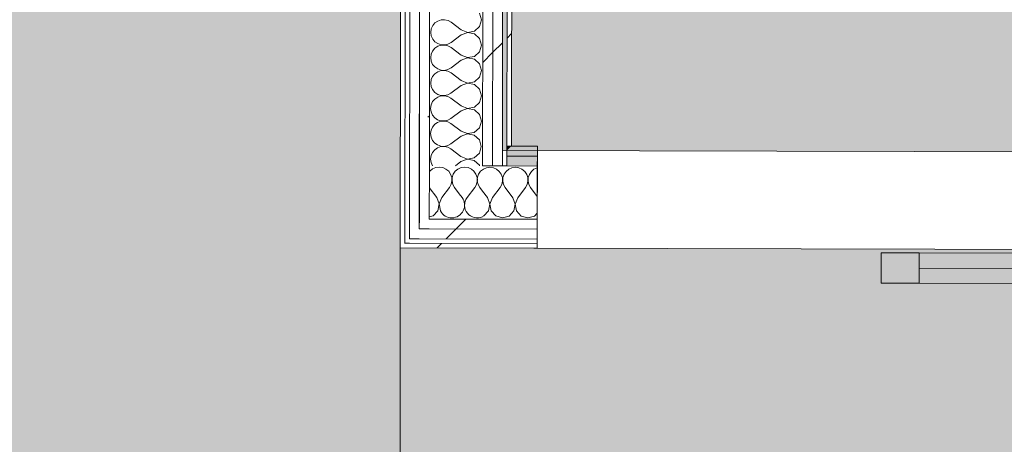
# Model space of a CAD drawing. Header units: millimetres. Extents: x -30280 to 19093, y -19247 to 4746.
# Tile 124 of 166: x -13590 to -12295, y -15689 to -15131. Entities that reach past the tile are written whole.
import ezdxf
from ezdxf.enums import TextEntityAlignment as Align

# ---------------------------------------------------------------- set-up
doc = ezdxf.new("R2010")
doc.units = ezdxf.units.MM
doc.header["$MEASUREMENT"] = 0
doc.linetypes.add('Wipeout_Contour', pattern=[1000, 0, -1000])
for name, color, linetype in [('Nuevo_05_AUX_Treball', 7, 'Continuous'), ('Nuevo_08_E_Envans secs', 7, 'Continuous'), ('Nuevo_Puertas Archicad', 7, 'Continuous')]:
    doc.layers.add(name, color=color, linetype=linetype)
for name, color, linetype, lineweight, true_color in [('Nuevo_05_AUX_Treball_Pluma_Nº__3', 7, 'Continuous', 5, 0xa4a4a4), ('Nuevo_08_E_Envans secs_Pluma_Nº__102', 7, 'Continuous', 5, 0xcccccc), ('Nuevo_08_E_Envans secs_Pluma_Nº__171', 171, 'Continuous', 13, 0xaaaaff), ('Nuevo_08_E_Envans secs_Pluma_Nº__177', 7, 'Continuous', 15, 0xf7e046), ('Nuevo_08_E_Envans secs_Pluma_Nº__79', 7, 'Continuous', 5, 0xaaffd5)]:
    doc.layers.add(name, color=color, linetype=linetype, lineweight=lineweight, true_color=true_color)
for name, color, linetype, lineweight in [('Nuevo_08_E_Envans secs_Pluma_Nº__1', 7, 'Continuous', 5), ('Nuevo_Puertas Archicad_Pluma_Nº__1', 7, 'Continuous', 5), ('Nuevo_Sellos de Zona Archicad_Pluma_Nº__1', 7, 'Continuous', 5)]:
    doc.layers.add(name, color=color, linetype=linetype, lineweight=lineweight)
doc.styles.add('Estilo_Generado_1', font='txt')
pattern_1 = [(45, (0, 0), (-183.8478, 183.8478), [195, -65]), (45, (7e-14, 183.85), (-183.8478, 183.8478), [195, -65])]

# ---------------------------------------------------------------- blocks, each defined once
blk = doc.blocks.new('Planta 1_Consulta_10_1', base_point=(-12911.4, -13510.1))
at = {"layer": 'Nuevo_05_AUX_Treball', "linetype": 'Continuous', "lineweight": 0, "true_color": 0xf0ffcc}
blk.add_hatch(color=254, dxfattribs=at).paths.add_polyline_path([(-12951.1, -12547.6), (-12955.2, -15302.9), (-10788.3, -15308.3), (-10784.2, -12547.6), (-10784, -12547.6), (-10784, -12339), (-12144.4, -12339), (-12145.2, -12550.7)])
at = {"layer": 'Nuevo_05_AUX_Treball_Pluma_Nº__3', "color": 253, "linetype": 'Continuous', "lineweight": 5, "true_color": 0xa4a4a4, "flags": 128}
blk.add_lwpolyline([(-12951.1, -12547.6), (-12955.2, -15302.9), (-10788.3, -15308.3), (-10784.2, -12547.6), (-10784, -12547.6), (-10784, -12339), (-12144.4, -12339), (-12145.2, -12550.7)], close=True, dxfattribs=at)
at = {"layer": 'Nuevo_Sellos de Zona Archicad_Pluma_Nº__1', "color": 7, "lineweight": 5, "style": 'Estilo_Generado_1'}
for tag, p in [('ROOM_NAME', (-12911.4, -13568.3)), ('ROOM_NUMBER', (-12911.4, -13792.7)), ('ROOM_AREA', (-12911.4, -14020))]:
    blk.add_attdef(tag, text='', height=120, dxfattribs=at).set_placement(p, align=Align.TOP_LEFT)
blk = doc.blocks.new('Planta 1_Sala d_Espera_11_1', base_point=(-17126.3, -15685.3))
at = {"layer": 'Nuevo_05_AUX_Treball', "linetype": 'Continuous', "lineweight": 0, "true_color": 0xf0ffcc}
blk.add_hatch(color=254, dxfattribs=at).paths.add_polyline_path([(-18761.4, -12339), (-18763.6, -16938), (-13089.4, -16938), (-13089.3, -15430.9), (-13084.7, -12339), (-14286.1, -12339), (-14286.1, -12404), (-17641.1, -12404), (-17641.1, -12339)])
at = {"layer": 'Nuevo_05_AUX_Treball_Pluma_Nº__3', "color": 253, "linetype": 'Continuous', "lineweight": 5, "true_color": 0xa4a4a4, "flags": 128}
blk.add_lwpolyline([(-18761.4, -12339), (-18763.6, -16938), (-13089.4, -16938), (-13089.3, -15430.9), (-13084.7, -12339), (-14286.1, -12339), (-14286.1, -12404), (-17641.1, -12404), (-17641.1, -12339)], close=True, dxfattribs=at)
at = {"layer": 'Nuevo_Sellos de Zona Archicad_Pluma_Nº__1', "color": 7, "lineweight": 5, "style": 'Estilo_Generado_1'}
for tag, p in [('ROOM_NAME', (-17126.3, -15743.4)), ('ROOM_NUMBER', (-17126.3, -15967.8)), ('ROOM_AREA', (-17126.3, -16195.2))]:
    blk.add_attdef(tag, text='', height=120, dxfattribs=at).set_placement(p, align=Align.TOP_LEFT)
blk = doc.blocks.new('Planta 1_Distribuïdor 1_14_1', base_point=(-8806.6, -15701.2))
at = {"layer": 'Nuevo_05_AUX_Treball', "linetype": 'Continuous', "lineweight": 0, "true_color": 0xf0ffcc}
blk.add_hatch(color=254, dxfattribs=at).paths.add_polyline_path([(-13089.3, -15430.9), (-13089.4, -16938), (-12936.6, -16938), (-12936.6, -16661), (-12309.2, -16661), (-12309.2, -16938), (-7420.9, -16938), (-7420.9, -16581), (-6964.9, -16581), (-6964.9, -16938), (-3949.3, -16961.4), (-3949.3, -15453.5)])
at = {"layer": 'Nuevo_05_AUX_Treball_Pluma_Nº__3', "color": 253, "linetype": 'Continuous', "lineweight": 5, "true_color": 0xa4a4a4, "flags": 128}
blk.add_lwpolyline([(-13089.3, -15430.9), (-13089.4, -16938), (-12936.6, -16938), (-12936.6, -16661), (-12309.2, -16661), (-12309.2, -16938), (-7420.9, -16938), (-7420.9, -16581), (-6964.9, -16581), (-6964.9, -16938), (-3949.3, -16961.4), (-3949.3, -15453.5)], close=True, dxfattribs=at)
at = {"layer": 'Nuevo_Sellos de Zona Archicad_Pluma_Nº__1', "color": 7, "lineweight": 5, "style": 'Estilo_Generado_1'}
for tag, p in [('ROOM_NAME', (-8806.6, -15759.4)), ('ROOM_NUMBER', (-8806.6, -15985.3)), ('ROOM_AREA', (-8806.6, -16211.1))]:
    blk.add_attdef(tag, text='', height=120, dxfattribs=at).set_placement(p, align=Align.TOP_LEFT)
blk = doc.blocks.new('*X126')
at = {"layer": 'Nuevo_08_E_Envans secs_Pluma_Nº__102', "color": 254, "linetype": 'Continuous', "lineweight": 5, "true_color": 0xcccccc}
for p, q in [((-12980.1, -15327.3), (-12981.1, -15328.1)), ((-12975.9, -15325.5), (-12980.1, -15327.3)), ((-12973.6, -15325.1), (-12975.9, -15325.5))]:
    blk.add_line(p, q, dxfattribs=at)
blk = doc.blocks.new('*X127')
at = {"layer": 'Nuevo_08_E_Envans secs_Pluma_Nº__102', "color": 254, "linetype": 'Continuous', "lineweight": 5, "true_color": 0xcccccc}
for p, q in [((-13046.8, -15327.1), (-13050.3, -15330.1)), ((-13042.6, -15325.3), (-13046.8, -15327.1)), ((-13038, -15324.7), (-13042.6, -15325.3)), ((-13033.5, -15325.3), (-13038, -15324.7)), ((-13029.3, -15327.2), (-13033.5, -15325.3)), ((-13025.7, -15330.1), (-13029.3, -15327.2)), ((-13013.5, -15327.2), (-13017, -15330.1)), ((-13009.2, -15325.4), (-13013.5, -15327.2)), ((-13004.7, -15324.7), (-13009.2, -15325.4)), ((-13000.1, -15325.4), (-13004.7, -15324.7)), ((-12995.9, -15327.3), (-13000.1, -15325.4)), ((-12992.4, -15330.2), (-12995.9, -15327.3)), ((-12981.1, -15328.1), (-12983.7, -15330.2)), ((-13050.3, -15330.1), (-13051.1, -15331.2)), ((-13023.1, -15333.9), (-13025.7, -15330.1)), ((-13021.7, -15338.3), (-13023.1, -15333.9)), ((-13021.5, -15342.9), (-13021.7, -15338.3)), ((-13021.1, -15338.3), (-13021.3, -15342.9)), ((-13019.6, -15333.9), (-13021.1, -15338.3)), ((-13017, -15330.1), (-13019.6, -15333.9)), ((-12989.8, -15334), (-12992.4, -15330.2)), ((-12988.3, -15338.4), (-12989.8, -15334)), ((-12988.3, -15338.6), (-12988.3, -15338.4)), ((-12986.3, -15334), (-12987.6, -15337.9)), ((-12983.7, -15330.2), (-12986.3, -15334)), ((-13041.4, -15364.7), (-13051.2, -15351.6)), ((-13034.8, -15364.7), (-13024.8, -15351.4)), ((-13024.8, -15351.4), (-13022.5, -15347.3)), ((-13022.5, -15347.3), (-13021.5, -15342.9)), ((-13021.3, -15342.9), (-13020.3, -15347.4)), ((-13020.3, -15347.4), (-13018.1, -15351.4)), ((-13011.7, -15359.9), (-13018.1, -15351.4)), ((-13038.2, -15373.2), (-13041.4, -15364.7)), ((-13034.8, -15364.7), (-13038.1, -15373.2)), ((-13039.9, -15382.1), (-13038.2, -15373.2)), ((-13038.1, -15373.2), (-13036.4, -15382.1)), ((-13051.2, -15390.3), (-13046.1, -15388.8)), ((-13046.1, -15388.8), (-13039.9, -15382.1)), ((-13036.4, -15382.1), (-13036.2, -15382.3))]:
    blk.add_line(p, q, dxfattribs=at)
blk = doc.blocks.new('*X128')
at = {"layer": 'Nuevo_08_E_Envans secs_Pluma_Nº__102', "color": 254, "linetype": 'Continuous', "lineweight": 5, "true_color": 0xcccccc}
for p, q in [((-13001.5, -15364.8), (-12991.4, -15351.4)), ((-12981.2, -15356.2), (-12984.8, -15351.5)), ((-13008.1, -15364.7), (-13011.7, -15359.9))]:
    blk.add_line(p, q, dxfattribs=at)
for centre, start, end in [((-13004.7, -15341.4), 322.9881, 9.8713), ((-12971.4, -15341.5), 167.8557, 216.7279), ((-13021.5, -15374.7), 207.4689, 36.7279), ((-12988.1, -15374.8), 142.9881, 294.479)]:
    blk.add_arc(centre, 16.7, start, end, dxfattribs=at)
blk = doc.blocks.new('*X129')
at = {"layer": 'Nuevo_08_E_Envans secs_Pluma_Nº__102', "color": 254, "linetype": 'Continuous', "lineweight": 5, "true_color": 0xcccccc}
for p, q in [((-12971.4, -15324.8), (-12973.6, -15325.1)), ((-12966.8, -15325.5), (-12971.4, -15324.8)), ((-12962.6, -15327.3), (-12966.8, -15325.5)), ((-12959.1, -15330.3), (-12962.6, -15327.3)), ((-12946.8, -15327.4), (-12950.3, -15330.3)), ((-12942.6, -15325.5), (-12946.8, -15327.4)), ((-12938, -15324.9), (-12942.6, -15325.5)), ((-12933.5, -15325.6), (-12938, -15324.9)), ((-12929.3, -15327.4), (-12933.5, -15325.6)), ((-12925.7, -15330.4), (-12929.3, -15327.4)), ((-12913.5, -15327.5), (-12917, -15330.4)), ((-12909.2, -15325.6), (-12913.5, -15327.5)), ((-12909.1, -15325.6), (-12909.2, -15325.6)), ((-12956.5, -15334.1), (-12959.1, -15330.3)), ((-12955, -15338.4), (-12956.5, -15334.1)), ((-12954.8, -15343), (-12955, -15338.4)), ((-12954.4, -15338.4), (-12954.7, -15343)), ((-12952.9, -15334.1), (-12954.4, -15338.4)), ((-12950.3, -15330.3), (-12952.9, -15334.1)), ((-12923.1, -15334.2), (-12925.7, -15330.4)), ((-12921.7, -15338.5), (-12923.1, -15334.2)), ((-12921.5, -15343.1), (-12921.7, -15338.5)), ((-12921.1, -15338.5), (-12921.3, -15343.1)), ((-12919.6, -15334.2), (-12921.1, -15338.5)), ((-12917, -15330.4), (-12919.6, -15334.2)), ((-12968.1, -15364.8), (-12958.1, -15351.5)), ((-12958.1, -15351.5), (-12955.8, -15347.5)), ((-12955.8, -15347.5), (-12954.8, -15343)), ((-12954.7, -15343), (-12953.6, -15347.5)), ((-12953.6, -15347.5), (-12951.4, -15351.5)), ((-12941.5, -15364.9), (-12951.4, -15351.5)), ((-12934.8, -15364.9), (-12924.8, -15351.6)), ((-12924.8, -15351.6), (-12922.5, -15347.6)), ((-12922.5, -15347.6), (-12921.5, -15343.1)), ((-12921.3, -15343.1), (-12920.3, -15347.6)), ((-12920.3, -15347.6), (-12918.1, -15351.6)), ((-12909.2, -15363.5), (-12918.1, -15351.6)), ((-12974.8, -15364.8), (-12981.2, -15356.2)), ((-12971.5, -15373.3), (-12974.8, -15364.8)), ((-12968.1, -15364.8), (-12971.4, -15373.3)), ((-12938.2, -15373.4), (-12941.5, -15364.9)), ((-12934.8, -15364.9), (-12938.1, -15373.4)), ((-12973.3, -15382.3), (-12971.5, -15373.3)), ((-12971.4, -15373.3), (-12969.7, -15382.3)), ((-12939.9, -15382.4), (-12938.2, -15373.4)), ((-12938.1, -15373.4), (-12936.4, -15382.4)), ((-12981.2, -15389.5), (-12979.4, -15389)), ((-12979.4, -15389), (-12973.3, -15382.3)), ((-12969.7, -15382.3), (-12963.6, -15389)), ((-12963.6, -15389), (-12954.8, -15391.5)), ((-12954.8, -15391.5), (-12946.1, -15389.1)), ((-12946.1, -15389.1), (-12939.9, -15382.4)), ((-12936.4, -15382.4), (-12930.3, -15389.1)), ((-12930.3, -15389.1), (-12921.5, -15391.6)), ((-12921.5, -15391.6), (-12912.7, -15389.2)), ((-12912.7, -15389.2), (-12909.2, -15385.3))]:
    blk.add_line(p, q, dxfattribs=at)
blk = doc.blocks.new('Puerta Corredera Exterior 27_3')
at = {"layer": 'Nuevo_Puertas Archicad', "linetype": 'Continuous', "lineweight": 0, "true_color": 0xffffff}
h = blk.add_hatch(dxfattribs=at)
h.set_pattern_fill('Hormigón_en_Masa_0001', style=0, pattern_type=2)
h.set_pattern_definition([(0, (0, 0), (0, 779.4), [48.75, -401.25]), (0, (225, 389.7), (0, 779.4), [48.75, -401.25]), (60, (0, 0), (-675, 389.7), [48.75, -401.25]), (60, (450, 0), (-675, 389.7), [48.75, -401.25]), (120, (48.75, 0), (675, 389.7), [48.75, -401.25]), (120, (498.75, 0), (675, 389.7), [48.75, -401.25]), (0, (0, 75), (0, 150), [0, -150, 0, -225]), (45, (75, 75), (-106.07, 106.07), [0, -112.5, 0, -187.5])])
h.paths.add_polyline_path([(2.4, 45), (2.4, 5), (52.4, 5), (52.4, 45)])
at = {"layer": 'Nuevo_Puertas Archicad_Pluma_Nº__1', "color": 7, "linetype": 'Continuous', "lineweight": 5}
for p, q in [((2.4, 45), (52.4, 45)), ((2.4, 5), (2.4, 45)), ((52.4, 45), (52.4, 5)), ((52.4, 25), (852.4, 25)), ((-450, 0), (-450, -6)), ((52.4, 5), (2.4, 5)), ((-450, -6), (-450, -12)), ((-450, -12), (-450, -25)), ((-450, -25), (-450, -38)), ((-450, -38), (-450, -108)), ((-450, -108), (-450, -121)), ((-450, -121), (-450, -134))]:
    blk.add_line(p, q, dxfattribs=at)
at = {"layer": 'Nuevo_Puertas Archicad_Pluma_Nº__1', "color": 7, "linetype": 'Continuous', "lineweight": 5, "flags": 128}
for points in [[(52.4, 45), (852.4, 45), (852.4, 25), (52.4, 25)], [(52.4, 25), (852.4, 25), (852.4, 5), (52.4, 5)]]:
    blk.add_lwpolyline(points, close=True, dxfattribs=at)
blk = doc.blocks.new('Muro_62_1', base_point=(-3815.2, -15319.9))
at = {"layer": 'Nuevo_08_E_Envans secs_Pluma_Nº__79', "linetype": 'Continuous', "lineweight": 5, "true_color": 0xaaffd5}
for points in [[(-12949.1, -15302.7), (-12943.1, -15297.2), (-12949.1, -15297.2)], [(-12949.1, -15302.7), (-12949.1, -15310.2), (-12909.1, -15310.3), (-12909, -15297.3), (-12943.1, -15297.2)], [(-12949.1, -15323.2), (-12909.1, -15323.3), (-12909.1, -15310.3), (-12949.1, -15310.2)]]:
    blk.add_hatch(color=121, dxfattribs=at).paths.add_polyline_path(points)
at = {"layer": 'Nuevo_08_E_Envans secs_Pluma_Nº__1', "color": 7, "linetype": 'Continuous', "lineweight": 5}
for p, q in [((-12949.1, -15297.2), (-12943.1, -15297.2)), ((-12949.1, -15297.2), (-12949.1, -15302.7)), ((-12949.1, -15302.7), (-12949.1, -15310.2)), ((-12909.1, -15310.3), (-12909, -15297.3)), ((-12949.1, -15310.2), (-12949.1, -15323.2)), ((-12949.1, -15310.2), (-12909.1, -15310.3)), ((-12909.1, -15323.3), (-12909.1, -15310.3)), ((-12981.1, -15323.1), (-12971.5, -15323.2)), ((-12971.5, -15323.2), (-12968.1, -15323.2)), ((-12968.1, -15323.2), (-12955.1, -15323.2)), ((-12955.1, -15323.2), (-12949.1, -15323.2)), ((-12949.1, -15323.2), (-12909.1, -15323.3))]:
    blk.add_line(p, q, dxfattribs=at)
at = {"layer": 'Nuevo_08_E_Envans secs_Pluma_Nº__1', "color": 7, "linetype": 'Continuous', "lineweight": 5, "flags": 128}
blk.add_lwpolyline([(-12909, -15297.3), (-12943.1, -15297.2)], dxfattribs=at)
at = {"layer": 'Nuevo_08_E_Envans secs', "color": 7, "lineweight": 20}
blk.add_blockref('*X126', (0, 0), dxfattribs=at)
at = {"color": 254, "linetype": 'Wipeout_Contour', "lineweight": 0, "ltscale": 60542.90238}
blk.add_wipeout([(-13051.2, -15393), (-13051.2, -15396.1), (-13047.8, -15393)], dxfattribs=at).dxf.layer = 'Nuevo_08_E_Envans secs'
at = {"color": 254, "linetype": 'Wipeout_Contour', "lineweight": 0, "ltscale": 60597.768705}
blk.add_wipeout([(-13064.3, -15405.9), (-13064.3, -15408), (-13062, -15405.9)], dxfattribs=at).dxf.layer = 'Nuevo_08_E_Envans secs'
at = {"layer": 'Nuevo_08_E_Envans secs_Pluma_Nº__177', "linetype": 'Continuous', "lineweight": 15, "true_color": 0xf7e046}
h = blk.add_hatch(dxfattribs=at)
h.set_pattern_fill('Panellat_HPL_0001', color=53, style=0, pattern_type=2)
h.set_pattern_definition(pattern_1)
h.paths.add_polyline_path([(-13051.2, -15393), (-13051.2, -15396.1), (-13047.8, -15393)])
h = blk.add_hatch(dxfattribs=at)
h.set_pattern_fill('Panellat_HPL_0001', color=53, style=0, pattern_type=2)
h.set_pattern_definition(pattern_1)
h.paths.add_polyline_path([(-13064.3, -15405.9), (-13064.3, -15408), (-13062, -15405.9)])
at = {"layer": 'Nuevo_08_E_Envans secs', "color": 7, "lineweight": 20}
blk.add_blockref('*X127', (0, 0), dxfattribs=at)
at = {"color": 254, "linetype": 'Wipeout_Contour', "lineweight": 0, "ltscale": 100951.229751}
blk.add_wipeout([(-13064.2, -15392.9), (-13064.3, -15405.9), (-13062, -15405.9), (-13051.2, -15396.1), (-13051.2, -15393)], dxfattribs=at).dxf.layer = 'Nuevo_08_E_Envans secs'
at = {"layer": 'Nuevo_08_E_Envans secs_Pluma_Nº__177', "linetype": 'Continuous', "lineweight": 15, "true_color": 0xf7e046}
h = blk.add_hatch(dxfattribs=at)
h.set_pattern_fill('Panellat_HPL_0001', color=53, style=0, pattern_type=2)
h.set_pattern_definition(pattern_1)
h.paths.add_polyline_path([(-13064.2, -15392.9), (-13064.3, -15405.9), (-13062, -15405.9), (-13051.2, -15396.1), (-13051.2, -15393)])
at = {"color": 254, "linetype": 'Wipeout_Contour', "lineweight": 0, "ltscale": 101042.598397}
blk.add_wipeout([(-13077.3, -15405.9), (-13077.3, -15418.9), (-13076.2, -15418.9), (-13064.3, -15408), (-13064.3, -15405.9)], dxfattribs=at).dxf.layer = 'Nuevo_08_E_Envans secs'
at = {"layer": 'Nuevo_08_E_Envans secs_Pluma_Nº__177', "linetype": 'Continuous', "lineweight": 15, "true_color": 0xf7e046}
h = blk.add_hatch(dxfattribs=at)
h.set_pattern_fill('Panellat_HPL_0001', color=53, style=0, pattern_type=2)
h.set_pattern_definition(pattern_1)
h.paths.add_polyline_path([(-13077.3, -15405.9), (-13077.3, -15418.9), (-13076.2, -15418.9), (-13064.3, -15408), (-13064.3, -15405.9)])
at = {"color": 254, "linetype": 'Wipeout_Contour', "lineweight": 0, "ltscale": 60677.959133}
blk.add_wipeout([(-13083.3, -15424.9), (-13083.3, -15425.4), (-13082.8, -15424.9)], dxfattribs=at).dxf.layer = 'Nuevo_08_E_Envans secs'
at = {"layer": 'Nuevo_08_E_Envans secs_Pluma_Nº__171', "linetype": 'Continuous', "lineweight": 13, "true_color": 0xaaaaff}
h = blk.add_hatch(dxfattribs=at)
h.set_pattern_fill('Panellat_HPL_0001', color=161, style=0, pattern_type=2)
h.set_pattern_definition(pattern_1)
h.paths.add_polyline_path([(-13083.3, -15424.9), (-13083.3, -15425.4), (-13082.8, -15424.9)])
at = {"color": 254, "linetype": 'Wipeout_Contour', "lineweight": 0, "ltscale": 80916.843818}
blk.add_wipeout([(-13089.3, -15430.9), (-13083.3, -15425.4), (-13083.3, -15424.9), (-13089.3, -15424.9)], dxfattribs=at).dxf.layer = 'Nuevo_08_E_Envans secs'
at = {"layer": 'Nuevo_08_E_Envans secs_Pluma_Nº__171', "linetype": 'Continuous', "lineweight": 13, "true_color": 0xaaaaff}
h = blk.add_hatch(dxfattribs=at)
h.set_pattern_fill('Panellat_HPL_0001', color=161, style=0, pattern_type=2)
h.set_pattern_definition(pattern_1)
h.paths.add_polyline_path([(-13089.3, -15430.9), (-13083.3, -15425.4), (-13083.3, -15424.9), (-13089.3, -15424.9)])
at = {"color": 254, "linetype": 'Wipeout_Contour', "lineweight": 0, "ltscale": 60692.742173}
blk.add_wipeout([(-13089.3, -15430.9), (-13083.3, -15430.9), (-13083.3, -15425.4)], dxfattribs=at).dxf.layer = 'Nuevo_08_E_Envans secs'
at = {"layer": 'Nuevo_08_E_Envans secs_Pluma_Nº__171', "linetype": 'Continuous', "lineweight": 13, "true_color": 0xaaaaff}
h = blk.add_hatch(dxfattribs=at)
h.set_pattern_fill('Panellat_HPL_0001', color=161, style=0, pattern_type=2)
h.set_pattern_definition(pattern_1)
h.paths.add_polyline_path([(-13089.3, -15430.9), (-13083.3, -15430.9), (-13083.3, -15425.4)])
at = {"color": 254, "linetype": 'Wipeout_Contour', "lineweight": 0, "ltscale": 100916.13702}
blk.add_wipeout([(-13083.3, -15425.4), (-13083.3, -15430.9), (-12909.4, -15431.3), (-12909.3, -15425.3), (-13082.8, -15424.9)], dxfattribs=at).dxf.layer = 'Nuevo_08_E_Envans secs'
at = {"layer": 'Nuevo_08_E_Envans secs_Pluma_Nº__171', "linetype": 'Continuous', "lineweight": 13, "true_color": 0xaaaaff}
h = blk.add_hatch(dxfattribs=at)
h.set_pattern_fill('Panellat_HPL_0001', color=161, style=0, pattern_type=2)
h.set_pattern_definition(pattern_1)
h.paths.add_polyline_path([(-13083.3, -15425.4), (-13083.3, -15430.9), (-12909.4, -15431.3), (-12909.3, -15425.3), (-13082.8, -15424.9)])
at = {"layer": 'Nuevo_08_E_Envans secs_Pluma_Nº__1', "color": 7, "linetype": 'Continuous', "lineweight": 5}
for p, q in [((-13083.3, -15418.9), (-13083.3, -15424.9)), ((-13083.3, -15424.9), (-13082.8, -15424.9))]:
    blk.add_line(p, q, dxfattribs=at)
at = {"layer": 'Nuevo_08_E_Envans secs_Pluma_Nº__1', "color": 7, "linetype": 'Continuous', "lineweight": 5, "flags": 128}
for points in [[(-13089.3, -15430.9), (-13089.3, -15424.9)], [(-13089.3, -15430.9), (-12909.4, -15431.3)]]:
    blk.add_lwpolyline(points, dxfattribs=at)
at = {"color": 254, "linetype": 'Wipeout_Contour', "lineweight": 0, "ltscale": 60628.162649}
blk.add_wipeout([(-13064.3, -15408), (-13076.2, -15418.9), (-13064.3, -15418.9)], dxfattribs=at).dxf.layer = 'Nuevo_08_E_Envans secs'
at = {"layer": 'Nuevo_08_E_Envans secs_Pluma_Nº__177', "linetype": 'Continuous', "lineweight": 15, "true_color": 0xf7e046}
h = blk.add_hatch(dxfattribs=at)
h.set_pattern_fill('Panellat_HPL_0001', color=53, style=0, pattern_type=2)
h.set_pattern_definition(pattern_1)
h.paths.add_polyline_path([(-13064.3, -15408), (-13076.2, -15418.9), (-13064.3, -15418.9)])
at = {"layer": 'Nuevo_08_E_Envans secs_Pluma_Nº__1', "color": 7, "linetype": 'Continuous', "lineweight": 5}
for p, q in [((-13077.3, -15405.9), (-13077.3, -15418.9)), ((-13077.3, -15418.9), (-13076.2, -15418.9)), ((-13082.8, -15424.9), (-13077.3, -15424.9))]:
    blk.add_line(p, q, dxfattribs=at)
at = {"color": 254, "linetype": 'Wipeout_Contour', "lineweight": 0, "ltscale": 100817.541053}
blk.add_wipeout([(-13064.3, -15408), (-13064.3, -15418.9), (-12909.3, -15419.3), (-12909.3, -15406.3), (-13062, -15405.9)], dxfattribs=at).dxf.layer = 'Nuevo_08_E_Envans secs'
at = {"layer": 'Nuevo_08_E_Envans secs_Pluma_Nº__177', "linetype": 'Continuous', "lineweight": 15, "true_color": 0xf7e046}
h = blk.add_hatch(dxfattribs=at)
h.set_pattern_fill('Panellat_HPL_0001', color=53, style=0, pattern_type=2)
h.set_pattern_definition(pattern_1)
h.paths.add_polyline_path([(-13064.3, -15408), (-13064.3, -15418.9), (-12909.3, -15419.3), (-12909.3, -15406.3), (-13062, -15405.9)])
at = {"layer": 'Nuevo_08_E_Envans secs_Pluma_Nº__1', "color": 7, "linetype": 'Continuous', "lineweight": 5}
for p, q in [((-13076.2, -15418.9), (-13064.3, -15418.9)), ((-13064.3, -15418.9), (-12909.3, -15419.3)), ((-12909.3, -15425.3), (-12909.3, -15419.3)), ((-13077.3, -15424.9), (-12909.3, -15425.3)), ((-12909.4, -15431.3), (-12909.3, -15425.3))]:
    blk.add_line(p, q, dxfattribs=at)
at = {"color": 254, "linetype": 'Wipeout_Contour', "lineweight": 0, "ltscale": 60573.296707}
blk.add_wipeout([(-13051.2, -15396.1), (-13062, -15405.9), (-13051.3, -15406)], dxfattribs=at).dxf.layer = 'Nuevo_08_E_Envans secs'
at = {"layer": 'Nuevo_08_E_Envans secs_Pluma_Nº__177', "linetype": 'Continuous', "lineweight": 15, "true_color": 0xf7e046}
h = blk.add_hatch(dxfattribs=at)
h.set_pattern_fill('Panellat_HPL_0001', color=53, style=0, pattern_type=2)
h.set_pattern_definition(pattern_1)
h.paths.add_polyline_path([(-13051.2, -15396.1), (-13062, -15405.9), (-13051.3, -15406)])
at = {"layer": 'Nuevo_08_E_Envans secs_Pluma_Nº__1', "color": 7, "linetype": 'Continuous', "lineweight": 5}
blk.add_line((-13064.3, -15405.9), (-13062, -15405.9), dxfattribs=at)
at = {"color": 254, "linetype": 'Wipeout_Contour', "lineweight": 0, "ltscale": 100742.772782}
blk.add_wipeout([(-13051.2, -15396.1), (-13051.3, -15406), (-12909.3, -15406.3), (-12909.3, -15393.3), (-13047.8, -15393)], dxfattribs=at).dxf.layer = 'Nuevo_08_E_Envans secs'
at = {"layer": 'Nuevo_08_E_Envans secs_Pluma_Nº__177', "linetype": 'Continuous', "lineweight": 15, "true_color": 0xf7e046}
h = blk.add_hatch(dxfattribs=at)
h.set_pattern_fill('Panellat_HPL_0001', color=53, style=0, pattern_type=2)
h.set_pattern_definition(pattern_1)
h.paths.add_polyline_path([(-13051.2, -15396.1), (-13051.3, -15406), (-12909.3, -15406.3), (-12909.3, -15393.3), (-13047.8, -15393)])
at = {"layer": 'Nuevo_08_E_Envans secs_Pluma_Nº__1', "color": 7, "linetype": 'Continuous', "lineweight": 5}
for p, q in [((-13051.1, -15323), (-13051.2, -15393)), ((-12909.3, -15393.3), (-12909.1, -15323.3)), ((-13051.2, -15393), (-13047.8, -15393)), ((-13047.8, -15393), (-12981.2, -15393.1)), ((-12981.2, -15393.1), (-12909.3, -15393.3)), ((-12909.3, -15406.3), (-12909.3, -15393.3)), ((-13062, -15405.9), (-13051.3, -15406)), ((-13051.3, -15406), (-12909.3, -15406.3)), ((-12909.3, -15419.3), (-12909.3, -15406.3))]:
    blk.add_line(p, q, dxfattribs=at)
at = {"layer": 'Nuevo_08_E_Envans secs', "color": 7, "lineweight": 20}
for name in ['*X129', '*X128']:
    blk.add_blockref(name, (0, 0), dxfattribs=at)
at = {"layer": 'Nuevo_Puertas Archicad', "color": 253, "linetype": 'Continuous', "lineweight": 5, "true_color": 0xa4a4a6, "xscale": -1, "zscale": 1000, "rotation": 179.8580098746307}
blk.add_blockref('Puerta Corredera Exterior 27_3', (-12459.4, -15432.4), dxfattribs=at)
blk = doc.blocks.new('*X255')
at = {"layer": 'Nuevo_08_E_Envans secs_Pluma_Nº__102', "color": 254, "linetype": 'Continuous', "lineweight": 5, "true_color": 0xcccccc}
for p, q in [((-12982.5, -15130.8), (-12985, -15122.1)), ((-13043.8, -15135.1), (-13046.7, -15138.6)), ((-13040, -15132.5), (-13043.8, -15135.1)), ((-13035.6, -15131), (-13040, -15132.5)), ((-13031, -15130.8), (-13035.6, -15131)), ((-13026.5, -15131.9), (-13031, -15130.8)), ((-13022.5, -15134.1), (-13026.5, -15131.9)), ((-13009.2, -15144.1), (-13022.5, -15134.1)), ((-12985, -15139.6), (-12982.5, -15130.8)), ((-13048.6, -15142.8), (-13049.2, -15147.4)), ((-13049.2, -15147.4), (-13048.6, -15152)), ((-13046.7, -15138.6), (-13048.6, -15142.8)), ((-13009.2, -15144.1), (-13000.7, -15147.4)), ((-13000.7, -15147.5), (-13009.2, -15150.8)), ((-13000.7, -15147.4), (-12991.8, -15145.7)), ((-12991.8, -15149.2), (-13000.7, -15147.5)), ((-12991.8, -15145.7), (-12985, -15139.6)), ((-13048.6, -15152), (-13046.7, -15156.2)), ((-13046.7, -15156.2), (-13043.8, -15159.7)), ((-13043.8, -15159.7), (-13040, -15162.3)), ((-13026.6, -15163), (-13022.6, -15160.8)), ((-13009.2, -15150.8), (-13022.6, -15160.8)), ((-12985, -15155.4), (-12991.8, -15149.2)), ((-12982.6, -15164.2), (-12985, -15155.4)), ((-13046.8, -15172), (-13048.6, -15176.2)), ((-13043.8, -15168.4), (-13046.8, -15172)), ((-13040, -15165.8), (-13043.8, -15168.4)), ((-13040, -15162.3), (-13035.7, -15163.8)), ((-13035.7, -15164.4), (-13040, -15165.8)), ((-13035.7, -15163.8), (-13031.1, -15164)), ((-13031.1, -15164.2), (-13035.7, -15164.4)), ((-13031.1, -15164), (-13026.6, -15163)), ((-13026.6, -15165.2), (-13031.1, -15164.2)), ((-13022.6, -15167.4), (-13026.6, -15165.2)), ((-13009.3, -15177.5), (-13022.6, -15167.4)), ((-12991.8, -15179.1), (-12985.1, -15172.9)), ((-12985.1, -15172.9), (-12982.6, -15164.2)), ((-13048.6, -15176.2), (-13049.3, -15180.7)), ((-13049.3, -15180.7), (-13048.6, -15185.3)), ((-13048.6, -15185.3), (-13046.8, -15189.5)), ((-13009.3, -15184.1), (-13022.6, -15194.1)), ((-13009.3, -15177.5), (-13000.8, -15180.7)), ((-13000.8, -15180.9), (-13009.3, -15184.1)), ((-13000.8, -15180.7), (-12991.8, -15179.1)), ((-12991.8, -15182.6), (-13000.8, -15180.9)), ((-12985.1, -15188.7), (-12991.8, -15182.6)), ((-13046.8, -15189.5), (-13043.9, -15193)), ((-13043.9, -15193), (-13040.1, -15195.6)), ((-13040.1, -15199.2), (-13043.9, -15201.8)), ((-13040.1, -15195.6), (-13035.7, -15197.1)), ((-13035.7, -15197.7), (-13040.1, -15199.2)), ((-13035.7, -15197.1), (-13031.1, -15197.4)), ((-13031.1, -15197.5), (-13035.7, -15197.7)), ((-13031.1, -15197.4), (-13026.6, -15196.3)), ((-13026.6, -15198.5), (-13031.1, -15197.5)), ((-13026.6, -15196.3), (-13022.6, -15194.1)), ((-13022.6, -15200.8), (-13026.6, -15198.5)), ((-12982.6, -15197.5), (-12985.1, -15188.7)), ((-12985.1, -15206.3), (-12982.6, -15197.5)), ((-13048.7, -15209.5), (-13049.3, -15214.1)), ((-13046.8, -15205.3), (-13048.7, -15209.5)), ((-13043.9, -15201.8), (-13046.8, -15205.3)), ((-13009.3, -15210.8), (-13022.6, -15200.8)), ((-13009.3, -15210.8), (-13000.8, -15214.1)), ((-13000.8, -15214.1), (-12991.9, -15212.4)), ((-12991.9, -15212.4), (-12985.1, -15206.3)), ((-13049.3, -15214.1), (-13048.7, -15218.6)), ((-13048.7, -15218.6), (-13046.8, -15222.8)), ((-13046.8, -15222.8), (-13043.9, -15226.4)), ((-13009.3, -15217.5), (-13022.7, -15227.4)), ((-13000.8, -15214.2), (-13009.3, -15217.5)), ((-12991.9, -15215.9), (-13000.8, -15214.2)), ((-12985.1, -15222.1), (-12991.9, -15215.9)), ((-12982.7, -15230.8), (-12985.1, -15222.1)), ((-13046.9, -15238.6), (-13048.7, -15242.8)), ((-13043.9, -15235.1), (-13046.9, -15238.6)), ((-13043.9, -15226.4), (-13040.1, -15229)), ((-13040.1, -15232.5), (-13043.9, -15235.1)), ((-13040.1, -15229), (-13035.8, -15230.5)), ((-13035.8, -15231), (-13040.1, -15232.5)), ((-13035.8, -15230.5), (-13031.2, -15230.7)), ((-13031.2, -15230.8), (-13035.8, -15231)), ((-13031.2, -15230.7), (-13026.7, -15229.7)), ((-13026.7, -15231.9), (-13031.2, -15230.8)), ((-13026.7, -15229.7), (-13022.7, -15227.4)), ((-13022.7, -15234.1), (-13026.7, -15231.9)), ((-13009.4, -15244.1), (-13022.7, -15234.1)), ((-12985.2, -15239.6), (-12982.7, -15230.8)), ((-13048.7, -15242.8), (-13049.4, -15247.4)), ((-13049.4, -15247.4), (-13048.7, -15252)), ((-13048.7, -15252), (-13046.9, -15256.2)), ((-13009.4, -15250.8), (-13022.7, -15260.8)), ((-13009.4, -15244.1), (-13000.9, -15247.4)), ((-13000.9, -15247.5), (-13009.4, -15250.8)), ((-13000.9, -15247.4), (-12991.9, -15245.7)), ((-12991.9, -15249.2), (-13000.9, -15247.5)), ((-12991.9, -15245.7), (-12985.2, -15239.6)), ((-12985.2, -15255.4), (-12991.9, -15249.2)), ((-13046.9, -15256.2), (-13044, -15259.7)), ((-13044, -15259.7), (-13040.2, -15262.3)), ((-13040.2, -15262.3), (-13035.8, -15263.8)), ((-13035.8, -15264.4), (-13040.2, -15265.8)), ((-13035.8, -15263.8), (-13031.2, -15264)), ((-13031.2, -15264.2), (-13035.8, -15264.4)), ((-13031.2, -15264), (-13026.7, -15263)), ((-13026.7, -15265.2), (-13031.2, -15264.2)), ((-13026.7, -15263), (-13022.7, -15260.8)), ((-12982.7, -15264.2), (-12985.2, -15255.4)), ((-12985.2, -15272.9), (-12982.7, -15264.2)), ((-13048.8, -15276.2), (-13049.4, -15280.7)), ((-13046.9, -15272), (-13048.8, -15276.2)), ((-13044, -15268.4), (-13046.9, -15272)), ((-13040.2, -15265.8), (-13044, -15268.4)), ((-13022.7, -15267.4), (-13026.7, -15265.2)), ((-13009.4, -15277.5), (-13022.7, -15267.4)), ((-13009.4, -15277.5), (-13000.9, -15280.7)), ((-12992, -15279.1), (-12985.2, -15272.9)), ((-13049.4, -15280.7), (-13048.8, -15285.3)), ((-13048.8, -15285.3), (-13046.9, -15289.5)), ((-13046.9, -15289.5), (-13044, -15293)), ((-13009.4, -15284.1), (-13022.8, -15294.1)), ((-13000.9, -15280.9), (-13009.4, -15284.1)), ((-13000.9, -15280.7), (-12992, -15279.1)), ((-12992, -15282.6), (-13000.9, -15280.9)), ((-12985.2, -15288.7), (-12992, -15282.6)), ((-12982.8, -15297.5), (-12985.2, -15288.7)), ((-13044, -15301.8), (-13047, -15305.3)), ((-13044, -15293), (-13040.2, -15295.6)), ((-13040.2, -15299.2), (-13044, -15301.8)), ((-13040.2, -15295.6), (-13035.9, -15297.1)), ((-13035.9, -15297.7), (-13040.2, -15299.2)), ((-13035.9, -15297.1), (-13031.3, -15297.4)), ((-13031.3, -15297.5), (-13035.9, -15297.7)), ((-13031.3, -15297.4), (-13026.8, -15296.3)), ((-13026.8, -15298.5), (-13031.3, -15297.5)), ((-13026.8, -15296.3), (-13022.8, -15294.1)), ((-13022.8, -15300.8), (-13026.8, -15298.5)), ((-13009.5, -15310.8), (-13022.8, -15300.8)), ((-12985.3, -15306.3), (-12982.8, -15297.5)), ((-13048.8, -15309.5), (-13049.5, -15314.1)), ((-13049.5, -15314.1), (-13048.8, -15318.6)), ((-13047, -15305.3), (-13048.8, -15309.5)), ((-13009.5, -15310.8), (-13001, -15314.1)), ((-13001, -15314.2), (-13009.5, -15317.5)), ((-13001, -15314.1), (-12992, -15312.4)), ((-12992, -15315.9), (-13001, -15314.2)), ((-12992, -15312.4), (-12985.3, -15306.3)), ((-12985.3, -15322.1), (-12992, -15315.9)), ((-13048.8, -15318.6), (-13047, -15322.8)), ((-13047, -15322.8), (-13046.9, -15323)), ((-13009.5, -15317.5), (-13016.9, -15323.1)), ((-12985, -15323.1), (-12985.3, -15322.1))]:
    blk.add_line(p, q, dxfattribs=at)
blk = doc.blocks.new('Muro_77_1', base_point=(-13089.1, -15296.9))
at = {"color": 254, "linetype": 'Wipeout_Contour', "lineweight": 0, "ltscale": 76148.991983}
blk.add_wipeout([(-12945.1, -12559.6), (-12949.1, -15297.2), (-12943.1, -15297.2), (-12939.1, -12559.6)], dxfattribs=at).dxf.layer = 'Nuevo_08_E_Envans secs'
at = {"color": 254, "linetype": 'Wipeout_Contour', "lineweight": 0, "ltscale": 60223.014409}
blk.add_wipeout([(-12968.1, -15320.1), (-12971.5, -15323.2), (-12968.1, -15323.2)], dxfattribs=at).dxf.layer = 'Nuevo_08_E_Envans secs'
at = {"layer": 'Nuevo_08_E_Envans secs_Pluma_Nº__171', "linetype": 'Continuous', "lineweight": 13, "true_color": 0xaaaaff}
h = blk.add_hatch(dxfattribs=at)
h.set_pattern_fill('Panellat_HPL_0001', color=161, style=0, pattern_type=2)
h.set_pattern_definition(pattern_1)
h.paths.add_polyline_path([(-12945.1, -12559.6), (-12949.1, -15297.2), (-12943.1, -15297.2), (-12939.1, -12559.6)])
at = {"layer": 'Nuevo_08_E_Envans secs_Pluma_Nº__177', "linetype": 'Continuous', "lineweight": 15, "true_color": 0xf7e046}
h = blk.add_hatch(dxfattribs=at)
h.set_pattern_fill('Panellat_HPL_0001', color=53, style=0, pattern_type=2)
h.set_pattern_definition(pattern_1)
h.paths.add_polyline_path([(-12968.1, -15320.1), (-12971.5, -15323.2), (-12968.1, -15323.2)])
at = {"layer": 'Nuevo_08_E_Envans secs_Pluma_Nº__1', "color": 7, "linetype": 'Continuous', "lineweight": 5, "flags": 128}
blk.add_lwpolyline([(-12943.1, -15297.2), (-12939.1, -12559.6)], dxfattribs=at)
at = {"color": 254, "linetype": 'Wipeout_Contour', "lineweight": 0, "ltscale": 100325.322186}
blk.add_wipeout([(-12955.1, -15310.2), (-12957.3, -15310.2), (-12968.1, -15320.1), (-12968.1, -15323.2), (-12955.1, -15323.2)], dxfattribs=at).dxf.layer = 'Nuevo_08_E_Envans secs'
at = {"layer": 'Nuevo_08_E_Envans secs_Pluma_Nº__177', "linetype": 'Continuous', "lineweight": 15, "true_color": 0xf7e046}
h = blk.add_hatch(dxfattribs=at)
h.set_pattern_fill('Panellat_HPL_0001', color=53, style=0, pattern_type=2)
h.set_pattern_definition(pattern_1)
h.paths.add_polyline_path([(-12955.1, -15310.2), (-12957.3, -15310.2), (-12968.1, -15320.1), (-12968.1, -15323.2), (-12955.1, -15323.2)])
at = {"color": 254, "linetype": 'Wipeout_Contour', "lineweight": 0, "ltscale": 60168.153384}
blk.add_wipeout([(-12955.1, -15308.2), (-12957.3, -15310.2), (-12955.1, -15310.2)], dxfattribs=at).dxf.layer = 'Nuevo_08_E_Envans secs'
at = {"layer": 'Nuevo_08_E_Envans secs_Pluma_Nº__177', "linetype": 'Continuous', "lineweight": 15, "true_color": 0xf7e046}
h = blk.add_hatch(dxfattribs=at)
h.set_pattern_fill('Panellat_HPL_0001', color=53, style=0, pattern_type=2)
h.set_pattern_definition(pattern_1)
h.paths.add_polyline_path([(-12955.1, -15308.2), (-12957.3, -15310.2), (-12955.1, -15310.2)])
at = {"color": 254, "linetype": 'Wipeout_Contour', "lineweight": 0, "ltscale": 76200.427536}
blk.add_wipeout([(-12964, -12547.6), (-12968.1, -15320.1), (-12955.1, -15308.2), (-12951, -12547.6)], dxfattribs=at).dxf.layer = 'Nuevo_08_E_Envans secs'
at = {"layer": 'Nuevo_08_E_Envans secs_Pluma_Nº__177', "linetype": 'Continuous', "lineweight": 15, "true_color": 0xf7e046}
h = blk.add_hatch(dxfattribs=at)
h.set_pattern_fill('Panellat_HPL_0001', color=53, style=0, pattern_type=2)
h.set_pattern_definition(pattern_1)
h.paths.add_polyline_path([(-12964, -12547.6), (-12968.1, -15320.1), (-12955.1, -15308.2), (-12951, -12547.6)])
at = {"layer": 'Nuevo_08_E_Envans secs_Pluma_Nº__1', "color": 7, "linetype": 'Continuous', "lineweight": 5}
for p, q in [((-12955.1, -15308.2), (-12951, -12547.6)), ((-12949.1, -15297.2), (-12945, -12553.6)), ((-12949.1, -15297.2), (-12943.1, -15297.2)), ((-12949.1, -15297.2), (-12949.1, -15302.7)), ((-12949.1, -15302.7), (-12949.1, -15310.2)), ((-12955.1, -15308.2), (-12955.1, -15310.2)), ((-12955.1, -15310.2), (-12955.1, -15323.2)), ((-12949.1, -15310.2), (-12949.1, -15323.2)), ((-12955.1, -15323.2), (-12949.1, -15323.2))]:
    blk.add_line(p, q, dxfattribs=at)
at = {"color": 254, "linetype": 'Wipeout_Contour', "lineweight": 0, "ltscale": 96305.94969}
blk.add_wipeout([(-12977, -12534.6), (-12981.1, -15323.1), (-12971.5, -15323.2), (-12968.1, -15320.1), (-12964, -12534.6)], dxfattribs=at).dxf.layer = 'Nuevo_08_E_Envans secs'
at = {"layer": 'Nuevo_08_E_Envans secs_Pluma_Nº__177', "linetype": 'Continuous', "lineweight": 15, "true_color": 0xf7e046}
h = blk.add_hatch(dxfattribs=at)
h.set_pattern_fill('Panellat_HPL_0001', color=53, style=0, pattern_type=2)
h.set_pattern_definition(pattern_1)
h.paths.add_polyline_path([(-12977, -12534.6), (-12981.1, -15323.1), (-12971.5, -15323.2), (-12968.1, -15320.1), (-12964, -12534.6)])
at = {"layer": 'Nuevo_08_E_Envans secs_Pluma_Nº__1', "color": 7, "linetype": 'Continuous', "lineweight": 5}
for p, q in [((-12981.1, -15323.1), (-12977, -12534.6)), ((-12968.1, -15320.1), (-12964, -12534.6)), ((-12981.1, -15323.1), (-12971.5, -15323.2)), ((-12971.5, -15323.2), (-12968.1, -15323.2)), ((-12968.1, -15320.1), (-12968.1, -15323.2)), ((-12968.1, -15323.2), (-12955.1, -15323.2))]:
    blk.add_line(p, q, dxfattribs=at)
at = {"layer": 'Nuevo_08_E_Envans secs', "color": 7, "lineweight": 20}
blk.add_blockref('*X255', (0, 0), dxfattribs=at)
at = {"color": 254, "linetype": 'Wipeout_Contour', "lineweight": 0, "ltscale": 112426.617616}
blk.add_wipeout([(-13064.2, -15392.9), (-13051.2, -15393), (-13047, -12494.6), (-13048.4, -12494.6), (-13048.4, -12339), (-13059.7, -12339)], dxfattribs=at).dxf.layer = 'Nuevo_08_E_Envans secs'
at = {"layer": 'Nuevo_08_E_Envans secs_Pluma_Nº__177', "linetype": 'Continuous', "lineweight": 15, "true_color": 0xf7e046}
h = blk.add_hatch(dxfattribs=at)
h.set_pattern_fill('Panellat_HPL_0001', color=53, style=0, pattern_type=2)
h.set_pattern_definition(pattern_1)
h.paths.add_polyline_path([(-13064.2, -15392.9), (-13051.2, -15393), (-13047, -12494.6), (-13048.4, -12494.6), (-13048.4, -12339), (-13059.7, -12339)])
at = {"layer": 'Nuevo_08_E_Envans secs_Pluma_Nº__1', "color": 7, "linetype": 'Continuous', "lineweight": 5}
for q in [(-13047, -12494.6), (-13051.2, -15393)]:
    blk.add_line((-13051.1, -15323), q, dxfattribs=at)
at = {"color": 254, "linetype": 'Wipeout_Contour', "lineweight": 0, "ltscale": 76350.322523}
blk.add_wipeout([(-13064.3, -15405.9), (-13059.7, -12339), (-13072.7, -12339), (-13077.3, -15405.9)], dxfattribs=at).dxf.layer = 'Nuevo_08_E_Envans secs'
at = {"layer": 'Nuevo_08_E_Envans secs_Pluma_Nº__177', "linetype": 'Continuous', "lineweight": 15, "true_color": 0xf7e046}
h = blk.add_hatch(dxfattribs=at)
h.set_pattern_fill('Panellat_HPL_0001', color=53, style=0, pattern_type=2)
h.set_pattern_definition(pattern_1)
h.paths.add_polyline_path([(-13064.3, -15405.9), (-13059.7, -12339), (-13072.7, -12339), (-13077.3, -15405.9)])
at = {"layer": 'Nuevo_08_E_Envans secs_Pluma_Nº__1', "color": 7, "linetype": 'Continuous', "lineweight": 5}
blk.add_line((-13064.3, -15405.9), (-13059.7, -12339), dxfattribs=at)
at = {"color": 254, "linetype": 'Wipeout_Contour', "lineweight": 0, "ltscale": 76421.888815}
blk.add_wipeout([(-13083.3, -15424.9), (-13078.7, -12339), (-13084.7, -12339), (-13089.3, -15424.9)], dxfattribs=at).dxf.layer = 'Nuevo_08_E_Envans secs'
at = {"layer": 'Nuevo_08_E_Envans secs_Pluma_Nº__171', "linetype": 'Continuous', "lineweight": 13, "true_color": 0xaaaaff}
h = blk.add_hatch(dxfattribs=at)
h.set_pattern_fill('Panellat_HPL_0001', color=161, style=0, pattern_type=2)
h.set_pattern_definition(pattern_1)
h.paths.add_polyline_path([(-13083.3, -15424.9), (-13078.7, -12339), (-13084.7, -12339), (-13089.3, -15424.9)])
at = {"layer": 'Nuevo_08_E_Envans secs_Pluma_Nº__1', "color": 7, "linetype": 'Continuous', "lineweight": 5}
for p, q in [((-13083.3, -15418.9), (-13078.7, -12339)), ((-13077.3, -15405.9), (-13072.7, -12339)), ((-13077.3, -15405.9), (-13077.3, -15418.9)), ((-13083.3, -15418.9), (-13083.3, -15424.9))]:
    blk.add_line(p, q, dxfattribs=at)
at = {"layer": 'Nuevo_08_E_Envans secs_Pluma_Nº__1', "color": 7, "linetype": 'Continuous', "lineweight": 5, "flags": 128}
blk.add_lwpolyline([(-13084.7, -12339), (-13089.3, -15424.9)], dxfattribs=at)

msp = doc.modelspace()

# ---------------------------------------------------------------- linework, layer by layer
at = {"layer": 'Nuevo_05_AUX_Treball', "color": 254, "linetype": 'Continuous', "lineweight": 0, "true_color": 0xf0ffcc, "flags": 128}
for points in [[(-18761.4, -12339), (-18763.6, -16938), (-13089.4, -16938), (-13089.3, -15430.9), (-13084.7, -12339), (-14286.1, -12339), (-14286.1, -12404), (-17641.1, -12404), (-17641.1, -12339)], [(-12951.1, -12547.6), (-12955.2, -15302.9), (-10788.3, -15308.3), (-10784.2, -12547.6), (-10784, -12547.6), (-10784, -12339), (-12144.4, -12339), (-12145.2, -12550.7)], [(-13089.3, -15430.9), (-13089.4, -16938), (-12936.6, -16938), (-12936.6, -16661), (-12309.2, -16661), (-12309.2, -16938), (-7420.9, -16938), (-7420.9, -16581), (-6964.9, -16581), (-6964.9, -16938), (-3949.3, -16961.4), (-3949.3, -15453.5)]]:
    msp.add_lwpolyline(points, close=True, dxfattribs=at)

# ---------------------------------------------------------------- block references
at = {"layer": 'Nuevo_05_AUX_Treball', "color": 7, "linetype": 'Continuous', "lineweight": 5}
for name, p in [('Planta 1_Sala d_Espera_11_1', (-17126.3, -15685.3)), ('Planta 1_Consulta_10_1', (-12911.4, -13510.1)), ('Planta 1_Distribuïdor 1_14_1', (-8806.6, -15701.2))]:
    msp.add_blockref(name, p, dxfattribs=at)

# ---------------------------------------------------------------- next in the draw order: block references
at = {"layer": 'Nuevo_08_E_Envans secs', "color": 7, "lineweight": 20}
msp.add_blockref('Muro_62_1', (-3815.2, -15319.9), dxfattribs=at)

# ---------------------------------------------------------------- next in the draw order: block references
msp.add_blockref('Muro_77_1', (-13089.1, -15296.9), dxfattribs=at)

doc.saveas('drawing.dxf')
